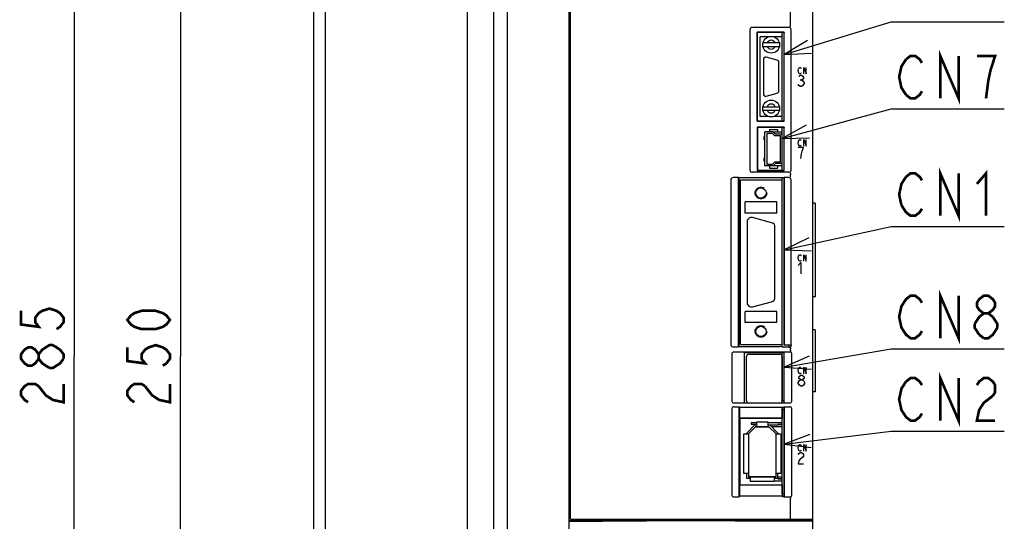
# Model space of a CAD drawing. Extents: x 97 to 1223, y 94 to 848.
# Tile 24 of 40: x 591 to 813, y 493 to 606. Entities that reach past the tile are written whole.
import ezdxf

# ---------------------------------------------------------------- set-up
doc = ezdxf.new("R2010")
doc.units = 0
doc.header["$LTSCALE"] = 69.3
doc.linetypes.add('HIDDEN', pattern=[0.2, 0.1, -0.1])
doc.layers.get('0').update_dxf_attribs({"linetype": 'CONTINUOUS'})
for name, color, linetype in [('ALL_AXIS', 7, 'CONTINUOUS'), ('ALL_CURVE', 7, 'CONTINUOUS'), ('ALL_DIM', 7, 'CONTINUOUS'), ('ALL_FEATURES', 7, 'CONTINUOUS'), ('ALL_NOTE', 7, 'CONTINUOUS'), ('DEFAULT_2', 8, 'HIDDEN')]:
    doc.layers.add(name, color=color, linetype=linetype)
doc.dimstyles.get("Standard").update_dxf_attribs({"dimtxt": 2.5, "dimasz": 2.5, "dimexe": 1.25, "dimexo": 0.625, "dimtad": 1, "dimcen": 2.5, "dimazin": 3, "dimtfac": 1, "dimtmove": 0, "dimatfit": 3})

# ---------------------------------------------------------------- blocks, each defined once
blk = doc.blocks.new('_OPEN')
at = {"color": 0, "linetype": 'BYBLOCK'}
for p, q in [((0, 0), (-1, 0.25)), ((-1, -0.25), (0, 0)), ((-1, 0), (0, 0))]:
    blk.add_line(p, q, dxfattribs=at)
blk = doc.blocks.new('*D0')
at = {"layer": 'ALL_DIM', "color": 2, "linetype": 'CONTINUOUS'}
for p, q in [((659.5, 655), (624.3, 655)), ((627.3, 655), (627.3, 530)), ((627.3, 405), (627.3, 530)), ((659.66, 405), (624.3, 405))]:
    blk.add_line(p, q, dxfattribs=at)
at = {"layer": 'ALL_DIM', "color": 2, "linetype": 'CONTINUOUS', "xscale": 6, "yscale": 6, "zscale": 6}
for p, rotation in [((627.3, 655), 90), ((627.3, 405), 270)]:
    blk.add_blockref('_OPEN', p, dxfattribs=dict(at, rotation=rotation))
blk = doc.blocks.new('*D1')
at = {"layer": 'ALL_DIM', "color": 2, "linetype": 'CONTINUOUS'}
for p, q in [((659.58, 672.5), (600.3, 672.5)), ((603.3, 672.5), (603.3, 530)), ((603.3, 387.5), (603.3, 530)), ((658.74, 387.5), (600.3, 387.5))]:
    blk.add_line(p, q, dxfattribs=at)
at = {"layer": 'ALL_DIM', "color": 2, "linetype": 'CONTINUOUS', "xscale": 6, "yscale": 6, "zscale": 6}
for p, rotation in [((603.3, 672.5), 90), ((603.3, 387.5), 270)]:
    blk.add_blockref('_OPEN', p, dxfattribs=dict(at, rotation=rotation))
blk = doc.blocks.new('*D14')
at = {"layer": 'ALL_DIM', "color": 2, "linetype": 'CONTINUOUS'}
for p, q in [((657.3, 641.94), (657.3, 354.5)), ((659.5, 386.5), (659.5, 354.5)), ((657.3, 357.5), (609.85, 357.5)), ((609.85, 357.5), (658.4, 357.5)), ((674.5, 357.5), (658.4, 357.5)), ((659.5, 357.5), (674.5, 357.5))]:
    blk.add_line(p, q, dxfattribs=at)
at = {"layer": 'ALL_DIM', "color": 2, "linetype": 'CONTINUOUS', "xscale": 6, "yscale": 6, "zscale": 6}
blk.add_blockref('_OPEN', (657.3, 357.5), dxfattribs=at)
at = {"layer": 'ALL_DIM', "color": 2, "linetype": 'CONTINUOUS', "xscale": 6, "yscale": 6, "zscale": 6, "rotation": 180}
blk.add_blockref('_OPEN', (659.5, 357.5), dxfattribs=at)
blk = doc.blocks.new('*D15')
at = {"layer": 'ALL_DIM', "color": 2, "linetype": 'CONTINUOUS'}
for p, q in [((657.3, 640.41), (657.3, 333.5)), ((772.7, 402.2), (772.7, 333.5)), ((657.3, 336.5), (715, 336.5)), ((772.7, 336.5), (715, 336.5))]:
    blk.add_line(p, q, dxfattribs=at)
at = {"layer": 'ALL_DIM', "color": 2, "linetype": 'CONTINUOUS', "xscale": 6, "yscale": 6, "zscale": 6, "rotation": 180}
blk.add_blockref('_OPEN', (657.3, 336.5), dxfattribs=at)
at = {"layer": 'ALL_DIM', "color": 2, "linetype": 'CONTINUOUS', "xscale": 6, "yscale": 6, "zscale": 6}
blk.add_blockref('_OPEN', (772.7, 336.5), dxfattribs=at)

msp = doc.modelspace()

# ---------------------------------------------------------------- linework, layer by layer
at = {"color": 7, "linetype": 'CONTINUOUS'}
for p, q in [((761.077, 580.75), (763.1, 580.75)), ((763.1, 573.05), (761.077, 573.05)), ((757.35, 515.05), (756.08, 515.05)), ((763.1, 515.05), (759.85, 515.05)), ((763.1, 514.65), (762.1, 514.65)), ((763.1, 514.55), (762.1, 514.55)), ((762.1, 502.45), (763.1, 502.45)), ((762.1, 502.35), (763.1, 502.35)), ((761.3, 501.95), (763.1, 501.95))]:
    msp.add_line(p, q, dxfattribs=at)
at = {"layer": 'ALL_AXIS', "color": 7, "linetype": 'CONTINUOUS'}
for p, q in [((715.3, 493.3), (715.3, 655)), ((697.9, 638.1), (697.9, 462.6)), ((770, 493.3), (770, 634.388)), ((763.1, 583.2), (763.1, 603.2)), ((759.992, 602.2), (758.1, 602.2)), ((763.1, 602.2), (761.208, 602.2)), ((758.85, 597.1), (758.85, 589.3)), ((761.979, 596.913), (759.479, 597.583)), ((762.35, 589.97), (762.35, 596.43)), ((759.479, 588.817), (761.979, 589.487)), ((759.992, 584.2), (758.1, 584.2)), ((763.1, 584.2), (761.208, 584.2)), ((763.1, 580.2), (763.1, 581.75)), ((763.1, 572.05), (763.1, 573.6)), ((763.1, 569.9), (763.1, 570.36)), ((755.15, 560.4), (755.15, 542.2)), ((760.709, 560.214), (756.409, 561.366)), ((761.45, 543.352), (761.45, 559.248)), ((756.409, 541.234), (760.709, 542.386)), ((763.1, 532.1), (763.1, 532.7)), ((764.7, 532.1), (764.7, 532.544)), ((755.05, 520), (755.05, 530)), ((755.55, 530.5), (762.55, 530.5)), ((763.05, 530), (763.05, 520)), ((763.1, 529.905), (763.05, 529.905)), ((763.1, 519.55), (763.1, 530.8)), ((763.1, 520.095), (763.05, 520.095)), ((763.1, 520.05), (763.5, 520.05)), ((762.55, 519.5), (755.55, 519.5)), ((763.1, 499), (763.1, 518.602)), ((763.1, 518.05), (763.5, 518.05)), ((763.1, 499), (763.5, 499)), ((765, 493.3), (765, 497.918)), ((715, 493), (769.7, 493)), ((715.3, 493.3), (770, 493.3)), ((764.942, 493), (764.942, 493.3)), ((769.7, 493.3), (769.7, 493))]:
    msp.add_line(p, q, dxfattribs=at)
for centre, radius, start, end in [((759.35, 597.1), 0.5, 75, 180), ((761.85, 596.43), 0.5, 0, 75), ((759.35, 589.3), 0.5, 180, 285), ((761.85, 589.97), 0.5, 285, 360), ((756.15, 560.4), 1, 75, 180), ((760.45, 559.248), 1, 0, 75), ((760.45, 543.352), 1, 285, 360), ((756.15, 542.2), 1, 180, 285), ((755.55, 530), 0.5, 90, 180), ((762.55, 530), 0.5, 0, 90), ((755.55, 520), 0.5, 180, 270), ((762.55, 520), 0.5, 270, 360)]:
    msp.add_arc(centre, radius, start, end, dxfattribs=at)
at = {"layer": 'ALL_CURVE', "color": 4, "linetype": 'CONTINUOUS'}
for p, q in [((766.705, 594.55), (766.775, 594.925)), ((766.775, 594.175), (766.705, 594.55)), ((766.775, 594.925), (766.914, 595.175)), ((766.914, 593.925), (766.775, 594.175)), ((766.85, 593.292), (767.14, 593.5)), ((766.914, 595.175), (767.053, 595.3)), ((767.053, 593.8), (766.914, 593.925)), ((767.053, 595.3), (767.193, 595.3)), ((767.193, 593.8), (767.053, 593.8)), ((767.14, 593.5), (767.431, 593.5)), ((767.193, 595.3), (767.332, 595.175)), ((767.332, 593.925), (767.193, 593.8)), ((767.332, 595.175), (767.402, 595.05)), ((767.402, 594.05), (767.332, 593.925)), ((767.431, 593.5), (767.721, 593.292)), ((767.959, 593.8), (767.959, 595.3)), ((767.959, 595.3), (768.516, 593.8)), ((768.516, 593.8), (768.516, 595.3)), ((766.85, 591.208), (766.705, 591.417)), ((767.14, 591), (766.85, 591.208)), ((767.14, 592.458), (767.431, 592.458)), ((767.721, 592.667), (767.431, 592.458)), ((767.431, 592.458), (767.721, 592.25)), ((767.721, 591.208), (767.431, 591)), ((767.721, 593.292), (767.866, 593.083)), ((767.866, 592.875), (767.721, 592.667)), ((767.721, 592.25), (768.011, 591.833)), ((768.011, 591.625), (767.721, 591.208)), ((767.866, 593.083), (767.866, 592.875)), ((768.011, 591.833), (768.011, 591.625)), ((767.431, 591), (767.14, 591)), ((766.705, 578.25), (766.775, 578.625)), ((766.775, 577.875), (766.705, 578.25)), ((766.775, 578.625), (766.914, 578.875)), ((766.914, 577.625), (766.775, 577.875)), ((766.914, 578.875), (767.053, 579)), ((767.053, 579), (767.193, 579)), ((767.193, 579), (767.332, 578.875)), ((767.332, 578.875), (767.402, 578.75)), ((767.959, 577.5), (767.959, 579)), ((767.959, 579), (768.516, 577.5)), ((768.516, 577.5), (768.516, 579)), ((767.866, 577.2), (766.705, 577.2)), ((767.053, 577.5), (766.914, 577.625)), ((767.193, 577.5), (767.053, 577.5)), ((767.332, 577.625), (767.193, 577.5)), ((767.286, 574.7), (767.431, 575.742)), ((767.402, 577.75), (767.332, 577.625)), ((767.431, 575.742), (767.576, 576.367)), ((767.576, 576.367), (767.866, 577.2)), ((766.705, 552.25), (766.775, 552.625)), ((766.775, 551.875), (766.705, 552.25)), ((766.705, 550.575), (767.286, 551.2)), ((766.775, 552.625), (766.914, 552.875)), ((766.914, 551.625), (766.775, 551.875)), ((766.914, 552.875), (767.053, 553)), ((767.053, 551.5), (766.914, 551.625)), ((767.053, 553), (767.193, 553)), ((767.193, 551.5), (767.053, 551.5)), ((767.193, 553), (767.332, 552.875)), ((767.332, 551.625), (767.193, 551.5)), ((767.286, 551.2), (767.286, 548.7)), ((767.332, 552.875), (767.402, 552.75)), ((767.402, 551.75), (767.332, 551.625)), ((767.959, 551.5), (767.959, 553)), ((767.959, 553), (768.516, 551.5)), ((768.516, 551.5), (768.516, 553)), ((766.705, 526.85), (766.775, 527.225)), ((766.775, 526.475), (766.705, 526.85)), ((766.775, 527.225), (766.914, 527.475)), ((766.914, 527.475), (767.053, 527.6)), ((767.053, 527.6), (767.193, 527.6)), ((767.193, 527.6), (767.332, 527.475)), ((767.332, 527.475), (767.402, 527.35)), ((767.959, 527.6), (768.516, 526.1)), ((767.959, 526.1), (767.959, 527.6)), ((768.516, 526.1), (768.516, 527.6)), ((766.705, 524.133), (766.995, 524.55)), ((766.914, 526.225), (766.775, 526.475)), ((766.85, 525.383), (766.995, 525.592)), ((766.85, 525.175), (766.85, 525.383)), ((766.995, 524.967), (766.85, 525.175)), ((767.053, 526.1), (766.914, 526.225)), ((766.995, 525.592), (767.286, 525.8)), ((767.286, 524.758), (766.995, 524.967)), ((766.995, 524.55), (767.286, 524.758)), ((767.193, 526.1), (767.053, 526.1)), ((767.332, 526.225), (767.193, 526.1)), ((767.286, 525.8), (767.576, 525.8)), ((767.286, 524.758), (767.576, 524.758)), ((767.402, 526.35), (767.332, 526.225)), ((767.576, 525.8), (767.866, 525.592)), ((767.866, 524.967), (767.576, 524.758)), ((767.576, 524.758), (767.866, 524.55)), ((767.866, 525.592), (768.011, 525.383)), ((768.011, 525.175), (767.866, 524.967)), ((767.866, 524.55), (768.156, 524.133)), ((768.011, 525.383), (768.011, 525.175)), ((766.705, 523.925), (766.705, 524.133)), ((766.995, 523.508), (766.705, 523.925)), ((767.286, 523.3), (766.995, 523.508)), ((767.576, 523.3), (767.286, 523.3)), ((767.866, 523.508), (767.576, 523.3)), ((768.156, 523.925), (767.866, 523.508)), ((768.156, 524.133), (768.156, 523.925)), ((766.705, 509.35), (766.775, 509.725)), ((766.775, 508.975), (766.705, 509.35)), ((766.775, 509.725), (766.914, 509.975)), ((766.914, 508.725), (766.775, 508.975)), ((766.914, 509.975), (767.053, 510.1)), ((767.053, 510.1), (767.193, 510.1)), ((767.193, 510.1), (767.332, 509.975)), ((767.332, 509.975), (767.402, 509.85)), ((767.959, 510.1), (768.516, 508.6)), ((767.959, 508.6), (767.959, 510.1)), ((768.516, 508.6), (768.516, 510.1)), ((766.705, 507.883), (766.85, 508.092)), ((766.85, 508.092), (767.14, 508.3)), ((767.14, 506.842), (766.85, 506.425)), ((767.053, 508.6), (766.914, 508.725)), ((767.193, 508.6), (767.053, 508.6)), ((767.14, 508.3), (767.431, 508.3)), ((767.721, 507.258), (767.14, 506.842)), ((767.332, 508.725), (767.193, 508.6)), ((767.402, 508.85), (767.332, 508.725)), ((767.431, 508.3), (767.721, 508.092)), ((767.721, 508.092), (767.866, 507.883)), ((767.866, 507.467), (767.721, 507.258)), ((767.866, 507.883), (767.866, 507.467)), ((766.85, 506.425), (766.705, 505.8)), ((766.705, 505.8), (767.866, 505.8))]:
    msp.add_line(p, q, dxfattribs=at)
at = {"layer": 'ALL_CURVE', "color": 40, "linetype": 'CONTINUOUS'}
for p, q in [((755.5, 512.55), (757.1, 514.15)), ((757.1, 514.15), (760.1, 514.15)), ((760.1, 514.15), (761.7, 512.55)), ((755.5, 512.55), (755.5, 502.85)), ((761.7, 502.85), (761.7, 512.55)), ((761.7, 502.85), (755.5, 502.85))]:
    msp.add_line(p, q, dxfattribs=at)
at = {"layer": 'ALL_DIM', "color": 2, "linetype": 'CONTINUOUS', "const_width": 0.6}
for points in [[(591.3, 540.32), (591.3, 537.224), (595.3, 536.708), (594.5, 537.74), (594.5, 538.772), (595.3, 539.804), (596.1, 540.32), (597.7, 540.836), (599.3, 540.32), (600.1, 539.804), (600.9, 538.772), (600.9, 537.74), (600.1, 536.708), (599.3, 536.192)], [(624.9, 538.256), (624.1, 537.224), (623.3, 536.708), (621.7, 536.192), (618.5, 536.192), (616.9, 536.708), (616.1, 537.224), (615.3, 538.256), (616.1, 539.288), (616.9, 539.804), (618.5, 540.32), (621.7, 540.32), (623.3, 539.804), (624.1, 539.288), (624.9, 538.256)], [(595.3, 529.484), (594.5, 528.452), (593.7, 527.936), (592.9, 527.936), (592.1, 528.452), (591.3, 529.484), (591.3, 530.516), (592.1, 531.548), (592.9, 532.064), (593.7, 532.064), (594.5, 531.548), (595.3, 530.516)], [(597.7, 527.42), (596.1, 528.452), (595.3, 529.484), (595.3, 530.516), (596.1, 531.548), (596.9, 532.064), (597.7, 532.58), (598.5, 532.58)], [(598.5, 532.58), (600.1, 531.548), (600.9, 530.516), (600.9, 529.484)], [(615.3, 532.064), (615.3, 528.968), (619.3, 528.452), (618.5, 529.484), (618.5, 530.516), (619.3, 531.548), (620.1, 532.064), (621.7, 532.58), (623.3, 532.064), (624.1, 531.548), (624.9, 530.516), (624.9, 529.484), (624.1, 528.452), (623.3, 527.936)], [(600.9, 529.484), (600.1, 528.452), (599.3, 527.936), (598.5, 527.42), (597.7, 527.42)], [(592.9, 519.68), (592.1, 520.196), (591.3, 521.228), (591.3, 522.26), (592.1, 523.292), (592.9, 523.808), (594.5, 523.808), (595.3, 523.292)], [(595.3, 523.292), (596.9, 521.228), (598.5, 520.196), (600.9, 519.68), (600.9, 523.808)], [(616.9, 519.68), (616.1, 520.196), (615.3, 521.228), (615.3, 522.26), (616.1, 523.292), (616.9, 523.808), (618.5, 523.808), (619.3, 523.292)], [(619.3, 523.292), (620.9, 521.228), (622.5, 520.196), (624.9, 519.68), (624.9, 523.808)]]:
    msp.add_lwpolyline(points, dxfattribs=at)
at = {"layer": 'ALL_FEATURES', "color": 7, "linetype": 'CONTINUOUS'}
for p, q in [((660, 406), (660, 654)), ((715, 397.175), (715, 655)), ((660.036, 462.6), (660.036, 638.1)), ((692, 638.1), (692, 462.6)), ((701.003, 638.361), (701.003, 462.339)), ((765, 604.783), (765, 634.318)), ((755.8, 603.8), (755.8, 572.1)), ((764.6, 604.3), (756.3, 604.3)), ((757.465, 583.165), (757.465, 603.235)), ((763.535, 603.235), (757.465, 603.235)), ((757.465, 603.235), (757.5, 603.2)), ((757.5, 583.2), (757.5, 603.2)), ((763.5, 603.2), (757.5, 603.2)), ((763.535, 603.235), (763.5, 603.2)), ((763.5, 583.2), (763.5, 603.2)), ((763.535, 583.165), (763.535, 603.235)), ((765.1, 572.1), (765.1, 603.8)), ((758.1, 584.2), (758.1, 602.2)), ((762.457, 600.8), (758.743, 600.8)), ((758.743, 600), (762.457, 600)), ((758.743, 586.4), (762.457, 586.4)), ((758.743, 585.6), (762.457, 585.6)), ((757.465, 583.165), (757.5, 583.2)), ((757.465, 583.165), (763.535, 583.165)), ((757.5, 583.2), (763.5, 583.2)), ((763.535, 583.165), (763.5, 583.2)), ((757.465, 581.785), (757.465, 572.015)), ((763.535, 581.785), (757.465, 581.785)), ((757.465, 581.785), (757.5, 581.75)), ((757.5, 581.75), (757.5, 572.05)), ((763.5, 581.75), (757.5, 581.75)), ((759.2, 573.05), (759.2, 580.75)), ((761.077, 580.75), (759.2, 580.75)), ((759.6, 580.35), (759.6, 573.45)), ((760.9, 580.35), (759.6, 580.35)), ((760.2, 581.25), (760.2, 580.75)), ((760.2, 581.25), (762, 581.25)), ((761.4, 579.8), (760.9, 580.35)), ((761.077, 580.75), (761.577, 580.2)), ((763.1, 580.2), (761.577, 580.2)), ((762, 581.25), (762, 580.75)), ((763.1, 573.6), (763.1, 580.2)), ((763.535, 581.785), (763.5, 581.75)), ((763.5, 572.05), (763.5, 581.75)), ((763.535, 572.015), (763.535, 581.785)), ((759.01, 578.9), (759.01, 579.7)), ((759.01, 579.7), (759.2, 579.7)), ((759.01, 578.9), (759.2, 578.9)), ((762.7, 579.8), (761.4, 579.8)), ((762.7, 574), (762.7, 579.8)), ((759.01, 574.1), (759.01, 574.9)), ((759.01, 574.9), (759.2, 574.9)), ((759.01, 574.1), (759.2, 574.1)), ((759.6, 573.45), (760.9, 573.45)), ((760.9, 573.45), (761.4, 574)), ((761.577, 573.6), (761.077, 573.05)), ((761.4, 574), (762.7, 574)), ((763.1, 573.6), (761.577, 573.6)), ((764.6, 571.6), (756.3, 571.6)), ((757.465, 572.015), (757.5, 572.05)), ((757.465, 572.015), (763.535, 572.015)), ((757.5, 572.05), (763.5, 572.05)), ((761.077, 573.05), (759.2, 573.05)), ((760.2, 573.05), (760.2, 572.55)), ((760.2, 572.55), (762, 572.55)), ((762, 573.05), (762, 572.55)), ((763.535, 572.015), (763.5, 572.05)), ((765, 570.883), (765, 571.117)), ((751.5, 569.9), (751.5, 532.7)), ((753.265, 570.4), (752, 570.4)), ((753.265, 532.2), (753.265, 570.4)), ((753.265, 570.4), (753.3, 570.36)), ((753.3, 570.36), (753.3, 532.24)), ((763.5, 570.36), (753.3, 570.36)), ((753.7, 532.7), (753.7, 569.9)), ((753.7, 569.9), (763.1, 569.9)), ((763.1, 532.7), (763.1, 569.9)), ((763.5, 570.36), (763.535, 570.4)), ((763.5, 570.36), (763.5, 532.561)), ((764.6, 570.4), (763.535, 570.4)), ((763.535, 532.544), (763.535, 570.4)), ((765.1, 532.544), (765.1, 569.9)), ((754.75, 562.4), (754.75, 564.9)), ((761.85, 564.9), (754.75, 564.9)), ((761.85, 562.4), (761.85, 564.9)), ((770.5, 564.6), (770, 564.6)), ((770.5, 564.6), (770.5, 543.5)), ((761.85, 562.4), (754.75, 562.4)), ((770.5, 543.5), (770, 543.5)), ((761.85, 540.2), (754.75, 540.2)), ((754.75, 537.7), (754.75, 540.2)), ((761.85, 537.7), (761.85, 540.2)), ((761.85, 537.7), (754.75, 537.7)), ((770.5, 536), (770, 536)), ((770.5, 536), (770.5, 522)), ((752, 532.2), (753.265, 532.2)), ((753.265, 532.2), (753.3, 532.24)), ((753.3, 532.24), (762.539, 532.24)), ((753.7, 532.7), (763.1, 532.7)), ((763.048, 532.22), (762.539, 532.24)), ((763.048, 532.22), (763.1, 532.1)), ((764.7, 532.1), (763.1, 532.1)), ((763.5, 532.561), (763.535, 532.544)), ((765.1, 532.544), (763.535, 532.544)), ((765, 531.466), (765, 531.717)), ((765.1, 532.544), (765.2, 532.5)), ((765.2, 532.5), (765.2, 532.6)), ((751.7, 530.504), (751.7, 520.031)), ((764.804, 531), (752.196, 531)), ((763.517, 530.817), (754.483, 530.817)), ((754.483, 530.817), (754.5, 530.8)), ((754.483, 530.817), (754.483, 519.533)), ((763.5, 530.8), (754.5, 530.8)), ((754.5, 530.8), (754.5, 519.55)), ((763.517, 530.817), (763.5, 530.8)), ((763.5, 519.55), (763.5, 530.8)), ((763.517, 519.533), (763.517, 530.817)), ((765.3, 520.031), (765.3, 530.504)), ((763.1, 528.735), (763.05, 528.735)), ((763.1, 527.855), (763.05, 527.855)), ((763.1, 525.32), (763.05, 525.32)), ((763.1, 524.68), (763.05, 524.68)), ((763.1, 522.145), (763.05, 522.145)), ((763.1, 521.265), (763.05, 521.265)), ((770.5, 522), (770, 522)), ((751.7, 518.138), (751.7, 498.797)), ((752.203, 519.533), (754.483, 519.533)), ((752.203, 518.637), (753.413, 518.637)), ((753.413, 518.637), (753.483, 518.567)), ((753.413, 498.3), (753.413, 518.637)), ((753.483, 518.567), (763.048, 518.567)), ((753.483, 518.567), (753.483, 516.067)), ((754.483, 519.533), (754.5, 519.55)), ((754.5, 519.55), (755.363, 519.55)), ((762.737, 519.55), (763.5, 519.55)), ((763.048, 518.567), (763.083, 518.602)), ((763.048, 518.567), (763.048, 516.067)), ((763.083, 518.602), (763.483, 518.602)), ((763.483, 518.602), (763.517, 518.637)), ((763.517, 519.533), (763.5, 519.55)), ((763.5, 518.62), (763.5, 498.367)), ((763.517, 519.533), (764.797, 519.533)), ((763.517, 518.637), (764.797, 518.637)), ((763.517, 498.3), (763.517, 518.637)), ((765.3, 498.797), (765.3, 518.138)), ((753.483, 516.067), (763.048, 516.067)), ((753.483, 516.067), (753.5, 516.05)), ((763.03, 516.05), (753.5, 516.05)), ((753.5, 516.05), (753.5, 501.05)), ((763.03, 516.05), (763.048, 516.067)), ((755.1, 512.716), (756.934, 514.55)), ((757.1, 514.15), (755.5, 512.55)), ((756.08, 515.05), (756.08, 514.65)), ((757.08, 514.65), (756.08, 514.65)), ((756.934, 514.55), (757.35, 514.55)), ((757.08, 514.65), (757.08, 514.55)), ((760.1, 514.15), (757.1, 514.15)), ((757.35, 515.25), (759.85, 515.25)), ((757.35, 514.15), (757.35, 515.25)), ((759.85, 515.25), (759.85, 514.15)), ((759.85, 514.55), (762.1, 514.55)), ((761.7, 512.55), (760.1, 514.15)), ((760.266, 514.55), (762.1, 512.716)), ((763.1, 514.15), (760.666, 514.15)), ((762.1, 514.55), (762.1, 514.65)), ((754.4, 512.55), (755.5, 512.55)), ((754.4, 503.55), (754.4, 512.55)), ((755.1, 512.55), (755.1, 512.716)), ((755.5, 512.55), (755.5, 502.85)), ((761.7, 512.55), (762.8, 512.55)), ((761.7, 502.85), (761.7, 512.55)), ((762.1, 512.716), (762.1, 512.55)), ((762.8, 512.55), (762.8, 503.55)), ((755.5, 503.55), (754.4, 503.55)), ((755.1, 502.45), (755.1, 503.55)), ((755.9, 502.45), (755.1, 502.45)), ((755.5, 502.85), (761.7, 502.85)), ((755.9, 501.75), (755.9, 502.85)), ((761.3, 502.85), (761.3, 501.75)), ((762.1, 502.45), (761.3, 502.45)), ((762.8, 503.55), (761.7, 503.55)), ((762.1, 502.35), (762.1, 503.55)), ((762.1, 502.85), (763.1, 502.85)), ((753.483, 501.033), (753.5, 501.05)), ((753.483, 501.033), (763.048, 501.033)), ((753.483, 501.033), (753.483, 498.567)), ((753.5, 501.05), (763.03, 501.05)), ((761.3, 501.75), (755.9, 501.75)), ((763.03, 501.05), (763.048, 501.033)), ((763.048, 501.033), (763.048, 498.567)), ((752.2, 498.3), (753.413, 498.3)), ((753.413, 498.3), (753.483, 498.567)), ((753.483, 498.567), (763.048, 498.567)), ((763.1, 498.367), (763.048, 498.567)), ((763.1, 498.367), (763.5, 498.367)), ((763.5, 498.367), (763.517, 498.3)), ((763.517, 498.3), (764.8, 498.3)), ((715, 492.813), (722.5, 492.813)), ((722.5, 492.8), (722.5, 493)), ((732.5, 492.8), (722.5, 492.8)), ((732.5, 492.8), (732.5, 493)), ((752.5, 492.8), (752.5, 493)), ((762.5, 492.8), (752.5, 492.8)), ((762.5, 492.8), (762.5, 493)), ((770, 492.813), (762.5, 492.813)), ((767.7, 493), (767.7, 492.813)), ((768, 492.941), (769.261, 492.985)), ((768, 492.813), (768, 492.941)), ((770, 406), (770, 493.3))]:
    msp.add_line(p, q, dxfattribs=at)
at = {"layer": 'ALL_FEATURES', "color": 1, "linetype": 'CONTINUOUS'}
msp.add_line((763.1, 500), (763.1, 499), dxfattribs=at)
at = {"layer": 'ALL_FEATURES', "color": 7, "linetype": 'CONTINUOUS'}
for points in [[(764.885, 604.479), (764.91, 604.501), (764.94, 604.56), (764.971, 604.651), (764.998, 604.761)], [(764.998, 604.761), (764.999, 604.768), (765, 604.775), (765, 604.783)], [(756.3, 604.3), (756.145, 604.276), (756.006, 604.205), (755.895, 604.094), (755.824, 603.955), (755.8, 603.8)], [(765.1, 603.8), (765.076, 603.955), (765.005, 604.094), (764.894, 604.205), (764.755, 604.276), (764.6, 604.3)], [(755.8, 572.1), (755.824, 571.945), (755.895, 571.806), (756.006, 571.695), (756.145, 571.624), (756.3, 571.6)], [(764.6, 571.6), (764.755, 571.624), (764.894, 571.695), (765.005, 571.806), (765.076, 571.945), (765.1, 572.1)], [(764.885, 571.421), (764.91, 571.399), (764.94, 571.34), (764.971, 571.249), (764.998, 571.139)], [(765, 571.117), (765, 571.125), (764.999, 571.132), (764.998, 571.139)], [(752, 570.4), (751.845, 570.376), (751.706, 570.305), (751.595, 570.194), (751.524, 570.055), (751.5, 569.9)], [(765.1, 569.9), (765.076, 570.055), (765.005, 570.194), (764.894, 570.305), (764.755, 570.376), (764.6, 570.4)], [(764.885, 570.579), (764.91, 570.601), (764.94, 570.66), (764.971, 570.751), (764.998, 570.861)], [(764.998, 570.861), (764.999, 570.868), (765, 570.875), (765, 570.883)], [(751.5, 532.7), (751.524, 532.545), (751.595, 532.406), (751.706, 532.295), (751.845, 532.224), (752, 532.2)], [(764.7, 532.1), (764.837, 532.119), (764.962, 532.174), (765.068, 532.261), (765.146, 532.373), (765.2, 532.5)], [(764.885, 532.021), (764.91, 531.999), (764.94, 531.94), (764.971, 531.849), (764.998, 531.739)], [(765, 531.463), (764.994, 531.357), (764.981, 531.265), (764.963, 531.198), (764.942, 531.165)], [(765, 531.717), (765, 531.725), (764.999, 531.732), (764.998, 531.739)], [(752.196, 531), (752.041, 530.976), (751.903, 530.906), (751.794, 530.797), (751.724, 530.659), (751.7, 530.504)], [(765.3, 530.504), (765.276, 530.659), (765.206, 530.797), (765.097, 530.906), (764.959, 530.976), (764.804, 531)], [(751.7, 520.031), (751.724, 519.878), (751.795, 519.739), (751.906, 519.629), (752.047, 519.557), (752.203, 519.533)], [(764.797, 519.533), (764.953, 519.557), (765.094, 519.629), (765.205, 519.739), (765.276, 519.878), (765.3, 520.031)], [(752.203, 518.637), (752.047, 518.613), (751.906, 518.541), (751.795, 518.431), (751.724, 518.292), (751.7, 518.138)], [(765.3, 518.138), (765.276, 518.292), (765.205, 518.431), (765.094, 518.541), (764.953, 518.613), (764.797, 518.637)], [(751.7, 498.797), (751.724, 498.643), (751.795, 498.505), (751.905, 498.395), (752.044, 498.325), (752.2, 498.3)], [(764.8, 498.3), (764.956, 498.325), (765.095, 498.395), (765.205, 498.505), (765.276, 498.643), (765.3, 498.797)], [(764.942, 498.219), (764.963, 498.191), (764.982, 498.125), (764.995, 498.03), (765, 497.919)]]:
    msp.add_lwpolyline(points, dxfattribs=at)
at = {"layer": 'ALL_FEATURES', "color": 1, "linetype": 'CONTINUOUS', "const_width": 0.126}
for points in [[(763.1, 583.2), (763.1, 603.2)], [(763.1, 580.2), (763.1, 581.75)], [(763.1, 572.05), (763.1, 573.6)], [(763.1, 569.9), (763.1, 570.36)], [(763.1, 532.1), (763.1, 532.7)], [(763.1, 519.55), (763.1, 530.8)], [(763.1, 500), (763.1, 518.602)]]:
    msp.add_lwpolyline(points, dxfattribs=at)
at = {"layer": 'ALL_FEATURES', "color": 7, "linetype": 'CONTINUOUS'}
for centre, radius in [((760.6, 600.4), 1.9), ((760.6, 586), 1.9), ((758.3, 566.93), 1.154), ((758.3, 535.67), 1.154)]:
    msp.add_circle(centre, radius, dxfattribs=at)
for centre, start, end in [((760.6, 600.4), 23.57818, 156.42182), ((760.6, 600.4), 203.57818, 336.42182), ((760.6, 586), 23.57818, 156.42182), ((760.6, 586), 203.57818, 336.42182)]:
    msp.add_arc(centre, 1, start, end, dxfattribs=at)
at = {"layer": 'ALL_NOTE', "color": 2, "linetype": 'CONTINUOUS'}
for p, q in [((763.535, 598.162), (787.7, 605.59)), ((787.7, 605.59), (788.45, 605.59)), ((788.45, 605.59), (813.218, 605.59)), ((763.1, 579.226), (787.7, 585.897)), ((787.7, 585.897), (788.45, 585.897)), ((788.45, 585.897), (813.218, 585.897)), ((763.535, 554.079), (787.7, 559.374)), ((787.7, 559.374), (788.45, 559.374)), ((788.45, 559.374), (813.218, 559.374)), ((763.517, 527.618), (787.7, 531.739)), ((787.7, 531.739), (788.45, 531.739)), ((788.45, 531.739), (813.218, 531.739)), ((763.517, 510.196), (787.7, 513.14)), ((787.7, 513.14), (788.45, 513.14)), ((788.45, 513.14), (813.218, 513.14))]:
    msp.add_line(p, q, dxfattribs=at)
for points in [[(768.829, 601.358), (763.535, 598.162), (769.711, 598.491)], [(768.498, 582.244), (763.1, 579.226), (769.283, 579.349)], [(769.075, 556.829), (763.535, 554.079), (769.717, 553.898)], [(769.18, 530.105), (763.517, 527.618), (769.684, 527.147)], [(769.292, 512.41), (763.517, 510.196), (769.655, 509.432)]]:
    msp.add_lwpolyline(points, dxfattribs=at)
at = {"layer": 'ALL_NOTE', "color": 2, "linetype": 'CONTINUOUS', "const_width": 0.6}
for points in [[(791.03, 597.097), (792.062, 597.897), (793.094, 597.897), (794.126, 597.097), (794.642, 596.297)], [(798.77, 588.297), (798.77, 597.897), (802.898, 588.297), (802.898, 597.897)], [(809.09, 588.297), (809.606, 592.297), (810.122, 594.697), (810.638, 596.297), (811.154, 597.897), (807.026, 597.897)], [(791.03, 589.097), (789.998, 590.697), (789.482, 593.097), (789.998, 595.497), (791.03, 597.097)], [(794.642, 589.897), (794.126, 589.097), (793.094, 588.297), (792.062, 588.297), (791.03, 589.097)], [(791.03, 570.574), (792.062, 571.374), (793.094, 571.374), (794.126, 570.574), (794.642, 569.774)], [(798.77, 561.774), (798.77, 571.374), (802.898, 561.774), (802.898, 571.374)], [(807.026, 568.974), (809.09, 571.374), (809.09, 561.774)], [(789.998, 564.174), (789.482, 566.574), (789.998, 568.974), (791.03, 570.574)], [(794.642, 563.374), (794.126, 562.574), (793.094, 561.774), (792.062, 561.774), (791.03, 562.574), (789.998, 564.174)], [(798.77, 534.139), (798.77, 543.739), (802.898, 534.139), (802.898, 543.739)], [(794.642, 535.739), (794.126, 534.939), (793.094, 534.139), (792.062, 534.139), (791.03, 534.939), (790.514, 535.739), (789.998, 536.539), (789.482, 538.939), (789.998, 541.339), (790.514, 542.139), (791.03, 542.939), (792.062, 543.739), (793.094, 543.739), (794.126, 542.939), (794.642, 542.139)], [(808.574, 539.739), (807.542, 540.539), (807.026, 541.339), (807.026, 542.139), (807.542, 542.939), (808.574, 543.739), (809.606, 543.739), (810.638, 542.939), (811.154, 542.139), (811.154, 541.339), (810.638, 540.539), (809.606, 539.739)], [(806.51, 537.339), (807.542, 538.939), (808.574, 539.739), (809.606, 539.739), (810.638, 538.939)], [(810.638, 538.939), (811.67, 537.339), (811.67, 536.539)], [(807.542, 534.939), (806.51, 536.539), (806.51, 537.339)], [(811.67, 536.539), (810.638, 534.939), (809.606, 534.139), (808.574, 534.139)], [(808.574, 534.139), (807.542, 534.939)], [(794.642, 517.14), (794.126, 516.34), (793.094, 515.54), (792.062, 515.54), (791.03, 516.34), (790.514, 517.14), (789.998, 517.94), (789.482, 520.34), (789.998, 522.74), (791.03, 524.34)], [(791.03, 524.34), (792.062, 525.14), (793.094, 525.14), (794.126, 524.34), (794.642, 523.54)], [(798.77, 515.54), (798.77, 525.14), (802.898, 515.54), (802.898, 525.14)], [(807.026, 523.54), (807.542, 524.34), (808.574, 525.14), (809.606, 525.14), (810.638, 524.34), (811.154, 523.54), (811.154, 521.94), (810.638, 521.14)], [(810.638, 521.14), (808.574, 519.54), (807.542, 517.94), (807.026, 515.54), (811.154, 515.54)]]:
    msp.add_lwpolyline(points, dxfattribs=at)
at = {"layer": 'DEFAULT_2', "color": 8, "linetype": 'HIDDEN'}
for centre in [(758.3, 566.93), (758.3, 535.67)]:
    msp.add_circle(centre, 1.3, dxfattribs=at)

# ---------------------------------------------------------------- dimensions: what is measured, and where the dimension line sits
at = {"layer": 'ALL_DIM', "color": 2, "linetype": 'CONTINUOUS'}
for base, p1, p2, angle, picture, middle in [((603.3, 672.5), (658.739, 387.5), (659.576, 672.5), 90, '*D1', (600.9, 517.616)), ((627.3, 405), (659.5, 655), (659.656, 405), 270, '*D0', (624.9, 517.616)), ((657.3, 357.5), (659.5, 386.5), (657.3, 641.94), 180, '*D14', (609.85, 359.9)), ((657.3, 336.5), (772.7, 402.2), (657.3, 640.412), 180, '*D15', (702.616, 338.9))]:
    dim = msp.add_linear_dim(base=base, p1=p1, p2=p2, angle=angle, dimstyle='Standard', dxfattribs=at)
    dim.commit()
    dim.dimension.update_dxf_attribs({"geometry": picture, "text_midpoint": middle, "dimtype": 128})

doc.saveas('drawing.dxf')
